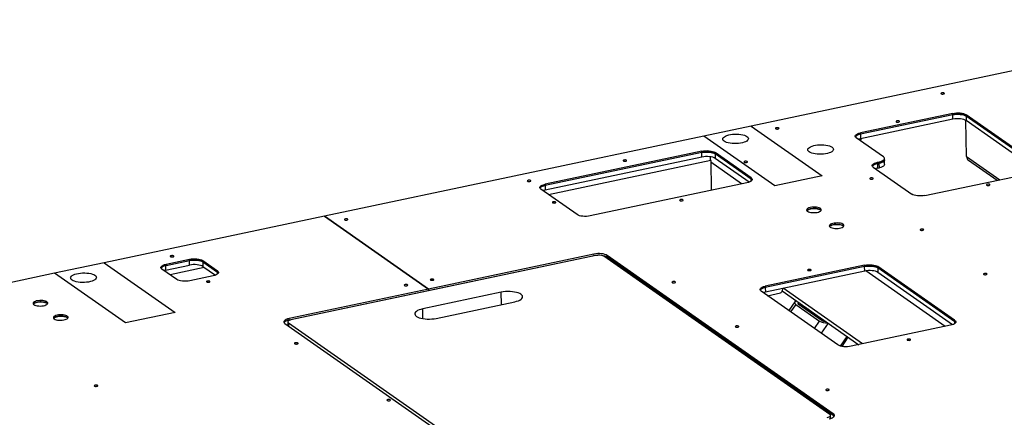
# Model space of a CAD drawing. Header units: millimetres. Extents: x 5 to 589, y 5 to 415.
# Tile 47 of 62: x 366 to 416, y 241 to 261. Entities that reach past the tile are written whole.
import ezdxf

# ---------------------------------------------------------------- set-up
doc = ezdxf.new("R2010")
doc.units = ezdxf.units.MM
doc.layers.add('TRAIT-FORT', color=4, linetype='Continuous', lineweight=25)

msp = doc.modelspace()

# ---------------------------------------------------------------- linework, layer by layer
at = {"layer": 'TRAIT-FORT', "color": 4, "linetype": 'Continuous', "lineweight": 25}
for p, q in [((429.17684, 261.16615), (403.53248, 255.74533)), ((413.79885, 256.39241), (409.0959, 255.39828)), ((413.80028, 256.32283), (413.79885, 256.39241)), ((418.27368, 253.66195), (414.47287, 256.32481)), ((414.47287, 256.32481), (414.47431, 256.25523)), ((413.80028, 256.32283), (409.09734, 255.3287)), ((413.80506, 256.09091), (409.10212, 255.09678)), ((413.80506, 256.09091), (413.80028, 256.32283)), ((414.50287, 254.19542), (414.465, 256.0325)), ((418.27511, 253.59237), (414.47431, 256.25523)), ((414.47431, 256.25523), (414.47909, 256.02331)), ((418.16993, 253.43748), (414.47909, 256.02331)), ((403.53248, 255.74533), (401.11889, 255.23514)), ((403.53248, 255.74533), (407.14209, 253.21642)), ((409.0959, 255.39828), (409.09734, 255.3287)), ((409.09734, 255.3287), (409.10212, 255.09678)), ((401.11889, 255.23514), (381.79259, 251.14985)), ((404.72851, 252.70622), (401.11889, 255.23514)), ((410.26469, 254.1748), (408.88258, 255.14311)), ((409.0748, 255.00844), (409.15863, 255.10872)), ((401.01171, 254.4667), (393.02558, 252.77856)), ((401.01315, 254.39712), (393.02702, 252.70898)), ((401.01315, 254.39712), (401.01171, 254.4667)), ((401.01793, 254.1652), (401.01315, 254.39712)), ((403.52855, 253.10801), (401.68574, 254.3991)), ((401.68574, 254.3991), (401.68717, 254.32952)), ((403.52999, 253.03844), (401.68717, 254.32952)), ((401.68717, 254.32952), (401.69196, 254.0976)), ((401.01793, 254.1652), (393.0318, 252.47705)), ((401.46678, 253.99106), (393.20893, 252.24547)), ((401.46678, 253.99106), (401.49816, 252.46874)), ((403.04302, 252.7953), (401.46869, 253.89829)), ((403.42481, 252.88355), (401.69196, 254.0976)), ((409.96263, 253.90087), (410.05137, 253.91962)), ((409.96263, 253.90087), (409.96407, 253.83129)), ((409.96407, 253.83129), (410.0528, 253.85005)), ((409.96407, 253.83129), (409.96885, 253.59936)), ((410.0528, 253.85005), (410.05137, 253.91962)), ((410.05758, 253.61812), (410.0528, 253.85005)), ((410.32235, 254.02174), (410.32091, 254.09131)), ((410.32713, 253.78981), (410.32235, 254.02174)), ((414.50287, 254.19542), (416.19218, 253.01187)), ((414.59698, 254.00596), (416.05674, 252.98324)), ((409.74931, 253.6457), (411.7073, 252.27392)), ((409.96885, 253.59936), (410.05758, 253.61812)), ((412.38133, 252.20632), (418.06036, 253.40677)), ((403.31523, 252.85284), (395.3291, 251.1647)), ((403.52999, 253.03844), (403.52855, 253.10801)), ((403.53204, 252.9388), (403.52999, 253.03844)), ((407.14209, 253.21642), (404.72851, 252.70622)), ((394.65507, 251.2323), (392.81226, 252.52338)), ((393.02558, 252.77856), (393.02702, 252.70898)), ((393.02702, 252.70898), (393.0318, 252.47705)), ((381.79258, 251.14985), (370.5675, 248.77704)), ((381.79258, 251.14985), (387.09067, 247.43798)), ((387.09068, 247.43798), (381.79259, 251.14985)), ((381.79259, 251.14985), (381.79259, 251.14985)), ((373.72534, 248.70929), (374.91216, 248.96016)), ((373.72677, 248.63971), (374.9136, 248.89058)), ((374.9136, 248.89058), (374.91216, 248.96016)), ((374.91838, 248.65866), (374.9136, 248.89058)), ((375.58619, 248.89256), (376.33483, 248.36806)), ((375.58619, 248.89256), (375.58762, 248.82298)), ((375.58762, 248.82298), (376.33627, 248.29848)), ((375.58762, 248.82298), (375.5924, 248.59106)), ((379.99319, 245.8678), (395.52178, 249.1503)), ((395.61249, 249.15533), (380.0839, 245.87282)), ((395.52048, 249.21991), (387.09068, 247.43798)), ((387.09211, 247.3684), (395.52192, 249.15033)), ((395.52192, 249.15033), (395.52048, 249.21991)), ((395.52178, 249.1503), (395.52207, 249.13622)), ((407.53449, 241.04548), (396.01691, 249.11477)), ((407.7121, 241.08302), (396.19451, 249.15231)), ((396.19594, 249.08273), (396.19451, 249.15231)), ((396.19581, 249.0827), (407.7134, 241.01341)), ((396.19581, 249.0827), (396.19776, 248.98806)), ((396.19594, 249.08273), (407.71353, 241.01344)), ((370.5675, 248.77704), (368.03856, 248.24246)), ((370.5675, 248.77704), (374.17711, 246.24813)), ((374.26066, 247.92961), (373.51201, 248.45411)), ((373.69827, 248.40075), (373.61793, 248.37991)), ((373.69351, 248.63206), (373.69827, 248.40075)), ((373.69827, 248.40075), (374.91838, 248.65866)), ((373.72534, 248.70929), (373.72677, 248.63971)), ((375.66855, 248.53771), (373.9202, 248.16814)), ((375.5924, 248.59106), (376.23108, 248.1436)), ((376.33627, 248.29848), (376.33483, 248.36806)), ((376.33832, 248.19885), (376.33627, 248.29848)), ((409.30438, 248.65681), (404.24649, 247.58765)), ((409.30581, 248.58723), (404.24793, 247.51808)), ((409.31059, 248.35531), (404.25271, 247.28615)), ((409.30581, 248.58723), (409.30438, 248.65681)), ((409.31059, 248.35531), (409.30581, 248.58723)), ((413.40885, 245.53294), (409.3659, 248.36546)), ((413.89438, 245.84565), (409.9784, 248.58921)), ((409.9784, 248.58921), (409.97984, 248.51963)), ((413.89582, 245.77608), (409.97984, 248.51963)), ((409.97984, 248.51963), (409.98462, 248.28771)), ((368.03856, 248.24246), (346.29866, 243.64699)), ((371.64817, 245.71355), (368.03856, 248.24246)), ((376.12151, 248.11289), (374.93468, 247.86201)), ((413.79064, 245.62119), (409.98462, 248.28771)), ((387.09067, 247.43798), (379.99189, 245.93741)), ((379.99333, 245.86783), (387.09211, 247.3684)), ((387.09211, 247.3684), (387.09067, 247.43798)), ((387.09068, 247.43798), (387.09211, 247.3684)), ((387.09211, 247.3684), (387.09211, 247.3684)), ((407.94915, 244.58892), (404.03317, 247.33248)), ((404.24649, 247.58765), (404.24793, 247.51808)), ((404.24793, 247.51808), (404.25271, 247.28615)), ((405.10316, 247.34717), (409.01759, 244.6047)), ((409.19818, 244.64287), (405.15354, 247.47657)), ((390.78917, 247.27443), (386.7961, 246.43036)), ((390.8021, 246.64693), (390.78917, 247.27443)), ((404.36479, 247.10015), (405.0179, 247.23821)), ((386.80637, 245.93217), (386.7961, 246.43036)), ((387.48716, 245.9462), (391.48023, 246.79027)), ((405.74657, 246.78594), (405.4445, 246.3437)), ((405.7964, 246.66046), (405.53617, 246.27947)), ((405.7964, 246.66046), (407.00879, 245.81104)), ((405.9476, 246.75555), (405.91211, 246.70359)), ((405.9295, 246.68859), (407.1419, 245.83918)), ((374.17711, 246.24813), (371.64817, 245.71355)), ((379.99333, 245.86783), (379.99189, 245.93741)), ((379.99319, 245.8678), (379.99367, 245.84443)), ((406.74856, 245.43006), (407.00879, 245.81104)), ((406.92324, 246.07201), (406.88645, 246.01815)), ((407.09598, 245.95099), (407.05919, 245.89713)), ((413.89582, 245.77608), (413.89438, 245.84565)), ((379.77857, 245.68223), (391.29616, 237.61294)), ((379.92217, 245.76981), (379.92611, 245.57887)), ((379.95591, 245.71972), (391.47349, 237.65043)), ((379.95591, 245.71972), (379.95929, 245.55562)), ((407.44714, 245.70496), (407.09404, 245.18802)), ((413.68106, 245.59048), (408.62318, 244.52132)), ((413.89787, 245.67644), (413.89582, 245.77608)), ((408.08698, 244.5298), (408.42278, 245.02142)), ((408.15659, 244.5142), (408.47707, 244.98339)), ((407.5713, 240.84628), (407.56823, 240.99539)), ((407.71353, 241.01344), (407.7121, 241.08302)), ((407.7134, 241.01341), (407.71545, 240.91371))]:
    msp.add_line(p, q, dxfattribs=at)
at = {"layer": 'TRAIT-FORT', "color": 4, "linetype": 'Continuous', "lineweight": 25, "flags": 128}
for points in [[(413.20757, 257.39135), (413.22952, 257.38151), (413.26028, 257.37575), (413.29518, 257.37493), (413.3289, 257.37918), (413.3563, 257.38785), (413.37322, 257.39962), (413.37708, 257.41271), (413.36729, 257.42511), (413.34535, 257.43494), (413.31458, 257.44071), (413.27969, 257.44153), (413.24597, 257.43728), (413.21856, 257.42861), (413.20164, 257.41683), (413.19778, 257.40375), (413.20757, 257.39135)], [(413.79885, 256.39241), (413.88983, 256.40761), (413.98617, 256.41602), (414.08416, 256.41732), (414.18004, 256.41146), (414.27013, 256.39867), (414.35095, 256.37943), (414.41941, 256.3545), (414.47287, 256.32481)], [(413.80028, 256.32283), (413.89127, 256.33803), (413.9876, 256.34644), (414.0856, 256.34774), (414.18148, 256.34188), (414.27156, 256.32909), (414.35238, 256.30986), (414.42084, 256.28492), (414.47431, 256.25523)], [(414.47431, 256.25523), (414.42084, 256.28492), (414.35238, 256.30986), (414.27156, 256.32909), (414.18148, 256.34188), (414.0856, 256.34774), (413.9876, 256.34644), (413.89127, 256.33803), (413.80028, 256.32283)], [(410.9166, 255.96172), (410.93854, 255.95188), (410.96931, 255.94612), (411.00421, 255.9453), (411.03792, 255.94955), (411.06533, 255.95822), (411.08225, 255.96999), (411.08611, 255.98308), (411.07632, 255.99548), (411.05437, 256.00531), (411.02361, 256.01108), (410.98871, 256.0119), (410.955, 256.00765), (410.92759, 255.99898), (410.91067, 255.9872), (410.90681, 255.97412), (410.9166, 255.96172)], [(414.47909, 256.02331), (414.42562, 256.05299), (414.35716, 256.07793), (414.27634, 256.09716), (414.18626, 256.10996), (414.09038, 256.11581), (413.99238, 256.11451), (413.89605, 256.1061), (413.80506, 256.09091)], [(402.15005, 254.96993), (402.10831, 255.0064), (402.08356, 255.04523), (402.07648, 255.08536), (402.08726, 255.12569), (402.11561, 255.16512), (402.16075, 255.20258), (402.22145, 255.23704), (402.29606, 255.26757), (402.38254, 255.29333), (402.47853, 255.31362), (402.58142, 255.32789), (402.68839, 255.33575), (402.79654, 255.33697), (402.9029, 255.33154), (403.00458, 255.31959), (403.09881, 255.30146), (403.18301, 255.27763), (403.25489, 255.24877), (403.31248, 255.21565), (403.35422, 255.17917), (403.37897, 255.14034), (403.38605, 255.10021), (403.37527, 255.05989), (403.34692, 255.02045), (403.30178, 254.98299), (403.24108, 254.94853), (403.16647, 254.918), (403.07999, 254.89224), (402.984, 254.87195), (402.88112, 254.85768), (402.77414, 254.84983), (402.666, 254.8486), (402.55964, 254.85403), (402.45795, 254.86598), (402.36373, 254.88411), (402.27953, 254.90794), (402.20765, 254.9368), (402.15005, 254.96993)], [(404.77776, 255.60942), (404.79971, 255.59958), (404.83047, 255.59382), (404.86537, 255.593), (404.89909, 255.59725), (404.92649, 255.60592), (404.94341, 255.61769), (404.94727, 255.63078), (404.93749, 255.64318), (404.91554, 255.65301), (404.88478, 255.65877), (404.84988, 255.65959), (404.81616, 255.65535), (404.78876, 255.64667), (404.77184, 255.6349), (404.76798, 255.62182), (404.77776, 255.60942)], [(408.88258, 255.14311), (408.84617, 255.1764), (408.8282, 255.21201), (408.82938, 255.24858), (408.84965, 255.2847), (408.88823, 255.31898), (408.94365, 255.35011), (409.01377, 255.37688), (409.0959, 255.39828)], [(409.09734, 255.3287), (409.01521, 255.30731), (408.94509, 255.28053), (408.88967, 255.2494), (408.85108, 255.21512), (408.83586, 255.19199)], [(409.10212, 255.09678), (409.01999, 255.07538), (408.99254, 255.06607)], [(401.01171, 254.4667), (401.1027, 254.4819), (401.19904, 254.49031), (401.29703, 254.49161), (401.39291, 254.48575), (401.48299, 254.47296), (401.56382, 254.45372), (401.63228, 254.42878), (401.68574, 254.3991)], [(401.01315, 254.39712), (401.10413, 254.41232), (401.20047, 254.42073), (401.29846, 254.42203), (401.39434, 254.41617), (401.48443, 254.40338), (401.56525, 254.38414), (401.63371, 254.35921), (401.68717, 254.32952)], [(401.68717, 254.32952), (401.63371, 254.35921), (401.56525, 254.38414), (401.48443, 254.40338), (401.39434, 254.41617), (401.29846, 254.42203), (401.20047, 254.42073), (401.10413, 254.41232), (401.01315, 254.39712)], [(406.48403, 254.42602), (406.44229, 254.46249), (406.41754, 254.50132), (406.41046, 254.54145), (406.42124, 254.58178), (406.44959, 254.62121), (406.49473, 254.65867), (406.55543, 254.69313), (406.63004, 254.72366), (406.71652, 254.74942), (406.81251, 254.76971), (406.9154, 254.78398), (407.02237, 254.79184), (407.13051, 254.79306), (407.23688, 254.78763), (407.33856, 254.77568), (407.43278, 254.75755), (407.51698, 254.73372), (407.58886, 254.70486), (407.64646, 254.67173), (407.6882, 254.63526), (407.71295, 254.59643), (407.72003, 254.5563), (407.70925, 254.51597), (407.6809, 254.47654), (407.63576, 254.43908), (407.57506, 254.40462), (407.50045, 254.37409), (407.41397, 254.34833), (407.31798, 254.32804), (407.21509, 254.31377), (407.10812, 254.30591), (406.99997, 254.30469), (406.89361, 254.31012), (406.79193, 254.32207), (406.69771, 254.3402), (406.6135, 254.36403), (406.54163, 254.39289), (406.48403, 254.42602)], [(397.01347, 253.96816), (397.03541, 253.95833), (397.06618, 253.95257), (397.10108, 253.95175), (397.13479, 253.95599), (397.1622, 253.96467), (397.17912, 253.97644), (397.18298, 253.98952), (397.17319, 254.00193), (397.15124, 254.01176), (397.12048, 254.01752), (397.08558, 254.01834), (397.05187, 254.01409), (397.02446, 254.00542), (397.00754, 253.99365), (397.00368, 253.98056), (397.01347, 253.96816)], [(401.69196, 254.0976), (401.63849, 254.12728), (401.57003, 254.15222), (401.48921, 254.17145), (401.39912, 254.18424), (401.30324, 254.1901), (401.20525, 254.1888), (401.10891, 254.18039), (401.01793, 254.1652)], [(403.16933, 253.90391), (403.19128, 253.89407), (403.22204, 253.88831), (403.25694, 253.88749), (403.29066, 253.89174), (403.31806, 253.90041), (403.33498, 253.91218), (403.33884, 253.92527), (403.32905, 253.93767), (403.30711, 253.9475), (403.27634, 253.95327), (403.24145, 253.95409), (403.20773, 253.94984), (403.18032, 253.94117), (403.1634, 253.92939), (403.15954, 253.91631), (403.16933, 253.90391)], [(409.74931, 253.6457), (409.7129, 253.67898), (409.69493, 253.71459), (409.69611, 253.75116), (409.71638, 253.78728), (409.75496, 253.82156), (409.81038, 253.85269), (409.8805, 253.87947), (409.96263, 253.90087)], [(409.96407, 253.83129), (409.88194, 253.80989), (409.81182, 253.78311), (409.7564, 253.75199), (409.71781, 253.7177), (409.7026, 253.69457)], [(410.05137, 253.91962), (410.1335, 253.94102), (410.20362, 253.9678), (410.25904, 253.99893), (410.29763, 254.03321), (410.3179, 254.06933), (410.31907, 254.1059), (410.30111, 254.14151), (410.26469, 254.1748)], [(410.0528, 253.85005), (410.13493, 253.87144), (410.20506, 253.89822), (410.26047, 253.92935), (410.29906, 253.96363), (410.31933, 253.99975), (410.32235, 254.02174)], [(410.32235, 254.02174), (410.31933, 253.99975), (410.29906, 253.96363), (410.26047, 253.92935), (410.20506, 253.89822), (410.13493, 253.87144), (410.0528, 253.85005)], [(409.96885, 253.59936), (409.88672, 253.57797), (409.85928, 253.56865)], [(410.32713, 253.78981), (410.32411, 253.76783), (410.30384, 253.73171), (410.26525, 253.69742), (410.20984, 253.6663), (410.13971, 253.63952), (410.05758, 253.61812)], [(392.13305, 252.93652), (392.155, 252.92669), (392.18576, 252.92092), (392.22066, 252.9201), (392.25438, 252.92435), (392.28178, 252.93302), (392.2987, 252.9448), (392.30256, 252.95788), (392.29278, 252.97028), (392.27083, 252.98011), (392.24007, 252.98588), (392.20517, 252.9867), (392.17145, 252.98245), (392.14405, 252.97378), (392.12713, 252.962), (392.12327, 252.94892), (392.13305, 252.93652)], [(403.52855, 253.10801), (403.56497, 253.07473), (403.58293, 253.03912), (403.58176, 253.00255), (403.56149, 252.96643), (403.5229, 252.93215), (403.46748, 252.90102), (403.39736, 252.87424), (403.31523, 252.85284)], [(403.52999, 253.03844), (403.5664, 253.00515), (403.57671, 252.98956)], [(403.57671, 252.98956), (403.5664, 253.00515), (403.52999, 253.03844)], [(409.58109, 253.05343), (409.60304, 253.0436), (409.6338, 253.03783), (409.6687, 253.03701), (409.70242, 253.04126), (409.72982, 253.04993), (409.74674, 253.06171), (409.7506, 253.07479), (409.74081, 253.08719), (409.71887, 253.09702), (409.6881, 253.10279), (409.65321, 253.10361), (409.61949, 253.09936), (409.59208, 253.09069), (409.57516, 253.07891), (409.5713, 253.06583), (409.58109, 253.05343)], [(392.81226, 252.52338), (392.77585, 252.55667), (392.75788, 252.59228), (392.75906, 252.62885), (392.77933, 252.66497), (392.81791, 252.69925), (392.87333, 252.73038), (392.94345, 252.75716), (393.02558, 252.77856)], [(393.02702, 252.70898), (392.94489, 252.68758), (392.87476, 252.6608), (392.81935, 252.62967), (392.78076, 252.59539), (392.76554, 252.57226)], [(393.0318, 252.47705), (392.94967, 252.45565), (392.92222, 252.44634)], [(415.52363, 252.734), (415.54558, 252.72417), (415.57634, 252.7184), (415.61124, 252.71758), (415.64496, 252.72183), (415.67236, 252.7305), (415.68928, 252.74228), (415.69314, 252.75536), (415.68336, 252.76776), (415.66141, 252.77759), (415.63065, 252.78336), (415.59575, 252.78418), (415.56203, 252.77993), (415.53463, 252.77126), (415.51771, 252.75949), (415.51385, 252.7464), (415.52363, 252.734)], [(393.4085, 251.84062), (393.43045, 251.83079), (393.46121, 251.82502), (393.49611, 251.8242), (393.52983, 251.82845), (393.55723, 251.83712), (393.57415, 251.8489), (393.57801, 251.86198), (393.56823, 251.87438), (393.54628, 251.88421), (393.51552, 251.88998), (393.48062, 251.8908), (393.4469, 251.88655), (393.4195, 251.87788), (393.40257, 251.8661), (393.39871, 251.85302), (393.4085, 251.84062)], [(399.89287, 251.95084), (399.91481, 251.94101), (399.94557, 251.93524), (399.98047, 251.93442), (400.01419, 251.93867), (400.0416, 251.94734), (400.05852, 251.95912), (400.06238, 251.9722), (400.05259, 251.9846), (400.03064, 251.99443), (399.99988, 252.0002), (399.96498, 252.00102), (399.93126, 251.99677), (399.90386, 251.9881), (399.88694, 251.97633), (399.88308, 251.96324), (399.89287, 251.95084)], [(412.38133, 252.20632), (412.29035, 252.19112), (412.19401, 252.18271), (412.09601, 252.18141), (412.00013, 252.18727), (411.91005, 252.20006), (411.82923, 252.2193), (411.76077, 252.24423), (411.7073, 252.27392)], [(406.39518, 251.40311), (406.4401, 251.37874), (406.49848, 251.35879), (406.56758, 251.3442), (406.64419, 251.33566), (406.72471, 251.33356), (406.80538, 251.338), (406.88243, 251.34878), (406.95226, 251.36538), (407.01159, 251.38704), (407.05767, 251.41274), (407.08832, 251.44128), (407.10213, 251.47132), (407.09844, 251.50146), (407.07742, 251.53029), (407.04006, 251.55646), (406.98811, 251.57876), (406.92399, 251.59612), (406.85071, 251.60775), (406.77168, 251.61311), (406.69061, 251.61193), (406.61128, 251.60427), (406.53741, 251.5905), (406.47245, 251.57126), (406.41943, 251.54744), (406.38084, 251.52016), (406.35848, 251.4907), (406.35339, 251.46043), (406.36582, 251.43077), (406.39518, 251.40311)], [(406.36553, 251.43118), (406.36898, 251.43604), (406.39964, 251.46458), (406.44571, 251.49028), (406.50505, 251.51194), (406.57487, 251.52854), (406.65192, 251.53932), (406.7326, 251.54376), (406.81312, 251.54166), (406.88972, 251.53312), (406.95883, 251.51853), (407.01721, 251.49859), (407.06213, 251.47421)], [(407.09178, 251.44615), (407.07885, 251.46071), (407.0415, 251.48689), (406.98954, 251.50918), (406.92542, 251.52655), (406.85214, 251.53818), (406.77311, 251.54353), (406.69204, 251.54235), (406.61272, 251.5347), (406.53884, 251.52093), (406.47388, 251.50168), (406.42087, 251.47786), (406.38227, 251.45059), (406.36553, 251.43118)], [(407.06213, 251.47421), (407.09148, 251.44655), (407.09178, 251.44615)], [(382.8159, 250.96702), (382.83785, 250.95718), (382.86861, 250.95142), (382.90351, 250.9506), (382.93722, 250.95485), (382.96463, 250.96352), (382.98155, 250.97529), (382.98541, 250.98838), (382.97562, 251.00078), (382.95368, 251.01061), (382.92291, 251.01638), (382.88801, 251.0172), (382.8543, 251.01295), (382.82689, 251.00428), (382.80997, 250.9925), (382.80611, 250.97942), (382.8159, 250.96702)], [(395.3291, 251.1647), (395.23812, 251.1495), (395.14178, 251.14109), (395.04379, 251.13979), (394.94791, 251.14565), (394.85782, 251.15844), (394.777, 251.17768), (394.70854, 251.20261), (394.65507, 251.2323)], [(407.54694, 250.59618), (407.59186, 250.57181), (407.65024, 250.55186), (407.71934, 250.53727), (407.79595, 250.52873), (407.87647, 250.52663), (407.95714, 250.53108), (408.03419, 250.54185), (408.10402, 250.55846), (408.16335, 250.58011), (408.20943, 250.60581), (408.24008, 250.63435), (408.25389, 250.66439), (408.25019, 250.69453), (408.22918, 250.72336), (408.19182, 250.74953), (408.13987, 250.77183), (408.07575, 250.78919), (408.00246, 250.80083), (407.92344, 250.80618), (407.84237, 250.805), (407.76304, 250.79735), (407.68917, 250.78357), (407.62421, 250.76433), (407.57119, 250.74051), (407.5326, 250.71324), (407.51024, 250.68377), (407.50515, 250.65351), (407.51758, 250.62385), (407.54694, 250.59618)], [(407.51729, 250.62425), (407.52074, 250.62912), (407.5514, 250.65765), (407.59747, 250.68335), (407.65681, 250.70501), (407.72663, 250.72161), (407.80368, 250.73239), (407.88436, 250.73683), (407.96488, 250.73473), (408.04148, 250.72619), (408.11059, 250.7116), (408.16897, 250.69166), (408.21388, 250.66728)], [(408.24353, 250.63922), (408.23061, 250.65378), (408.19325, 250.67996), (408.1413, 250.70225), (408.07718, 250.71962), (408.0039, 250.73125), (407.92487, 250.7366), (407.8438, 250.73542), (407.76447, 250.72777), (407.6906, 250.714), (407.62564, 250.69475), (407.57262, 250.67094), (407.53403, 250.64366), (407.51729, 250.62425)], [(408.21388, 250.66728), (408.24324, 250.63962), (408.24353, 250.63922)], [(412.14902, 250.44507), (412.17097, 250.43524), (412.20173, 250.42947), (412.23663, 250.42865), (412.27034, 250.4329), (412.29775, 250.44157), (412.31467, 250.45335), (412.31853, 250.46643), (412.30874, 250.47883), (412.2868, 250.48866), (412.25603, 250.49443), (412.22114, 250.49525), (412.18742, 250.491), (412.16001, 250.48233), (412.14309, 250.47055), (412.13923, 250.45747), (412.14902, 250.44507)], [(373.94242, 249.0913), (373.96436, 249.08147), (373.99513, 249.0757), (374.03002, 249.07488), (374.06374, 249.07913), (374.09115, 249.0878), (374.10807, 249.09958), (374.11193, 249.11266), (374.10214, 249.12506), (374.08019, 249.13489), (374.04943, 249.14066), (374.01453, 249.14148), (373.98082, 249.13723), (373.95341, 249.12856), (373.93649, 249.11678), (373.93263, 249.1037), (373.94242, 249.0913)], [(374.91216, 248.96016), (375.00315, 248.97536), (375.09948, 248.98377), (375.19748, 248.98507), (375.29336, 248.97921), (375.38344, 248.96642), (375.46426, 248.94718), (375.53272, 248.92225), (375.58619, 248.89256)], [(374.9136, 248.89058), (375.00458, 248.90578), (375.10092, 248.91419), (375.19891, 248.91549), (375.29479, 248.90963), (375.38487, 248.89684), (375.4657, 248.87761), (375.53416, 248.85267), (375.58762, 248.82298)], [(375.58762, 248.82298), (375.53416, 248.85267), (375.4657, 248.87761), (375.38487, 248.89684), (375.29479, 248.90963), (375.19891, 248.91549), (375.10092, 248.91419), (375.00458, 248.90578), (374.9136, 248.89058)], [(396.19451, 249.15231), (396.14104, 249.18199), (396.07258, 249.20693), (395.99176, 249.22617), (395.90168, 249.23896), (395.8058, 249.24482), (395.7078, 249.24352), (395.61147, 249.23511), (395.52048, 249.21991)], [(395.52178, 249.1503), (395.61277, 249.1655), (395.7091, 249.17391), (395.8071, 249.17521), (395.90298, 249.16935), (395.99306, 249.15656), (396.07389, 249.13732), (396.14235, 249.11239), (396.19581, 249.0827)], [(395.52192, 249.15033), (395.6129, 249.16553), (395.70924, 249.17394), (395.80723, 249.17524), (395.90311, 249.16938), (395.99319, 249.15659), (396.07402, 249.13735), (396.14248, 249.11241), (396.19594, 249.08273)], [(373.51201, 248.45411), (373.4756, 248.4874), (373.45763, 248.52301), (373.45881, 248.55958), (373.47908, 248.5957), (373.51766, 248.62998), (373.57308, 248.66111), (373.64321, 248.68789), (373.72534, 248.70929)], [(373.72677, 248.63971), (373.64464, 248.61831), (373.57452, 248.59153), (373.5191, 248.5604), (373.48051, 248.52612), (373.4653, 248.50299)], [(375.5924, 248.59106), (375.53894, 248.62074), (375.47048, 248.64568), (375.38965, 248.66491), (375.29957, 248.67771), (375.20369, 248.68356), (375.1057, 248.68226), (375.00936, 248.67385), (374.91838, 248.65866)], [(376.33483, 248.36806), (376.37125, 248.33477), (376.38921, 248.29916), (376.38804, 248.26259), (376.36777, 248.22647), (376.32918, 248.19219), (376.27376, 248.16106), (376.20364, 248.13428), (376.12151, 248.11289)], [(376.33627, 248.29848), (376.37268, 248.26519), (376.38298, 248.24961)], [(376.38298, 248.24961), (376.37268, 248.26519), (376.33627, 248.29848)], [(406.41532, 248.39274), (406.43726, 248.38291), (406.46803, 248.37714), (406.50292, 248.37632), (406.53664, 248.38057), (406.56405, 248.38924), (406.58097, 248.40102), (406.58483, 248.4141), (406.57504, 248.4265), (406.55309, 248.43633), (406.52233, 248.4421), (406.48743, 248.44292), (406.45371, 248.43867), (406.42631, 248.43), (406.40939, 248.41822), (406.40553, 248.40514), (406.41532, 248.39274)], [(409.30438, 248.65681), (409.39536, 248.67201), (409.4917, 248.68042), (409.58969, 248.68172), (409.68557, 248.67586), (409.77565, 248.66307), (409.85648, 248.64383), (409.92494, 248.61889), (409.9784, 248.58921)], [(409.30581, 248.58723), (409.39679, 248.60243), (409.49313, 248.61084), (409.59113, 248.61214), (409.68701, 248.60628), (409.77709, 248.59349), (409.85791, 248.57425), (409.92637, 248.54932), (409.97984, 248.51963)], [(409.97984, 248.51963), (409.92637, 248.54932), (409.85791, 248.57425), (409.77709, 248.59349), (409.68701, 248.60628), (409.59113, 248.61214), (409.49313, 248.61084), (409.39679, 248.60243), (409.30581, 248.58723)], [(409.98462, 248.28771), (409.93115, 248.31739), (409.86269, 248.34233), (409.78187, 248.36156), (409.69179, 248.37436), (409.59591, 248.38021), (409.49791, 248.37891), (409.40158, 248.3705), (409.31059, 248.35531)], [(368.93209, 247.89564), (368.89035, 247.93212), (368.8656, 247.97095), (368.85852, 248.01107), (368.8693, 248.0514), (368.89764, 248.09083), (368.94278, 248.12829), (369.00349, 248.16276), (369.0781, 248.19329), (369.16458, 248.21905), (369.26057, 248.23934), (369.36345, 248.25361), (369.47043, 248.26146), (369.57857, 248.26269), (369.68493, 248.25726), (369.78662, 248.24531), (369.88084, 248.22718), (369.96504, 248.20335), (370.03692, 248.17448), (370.09452, 248.14136), (370.13626, 248.10489), (370.161, 248.06606), (370.16809, 248.02593), (370.15731, 247.9856), (370.12896, 247.94617), (370.08382, 247.90871), (370.02312, 247.87424), (369.94851, 247.84372), (369.86203, 247.81795), (369.76604, 247.79766), (369.66315, 247.7834), (369.55618, 247.77554), (369.44803, 247.77431), (369.34167, 247.77975), (369.23999, 247.79169), (369.14576, 247.80983), (369.06156, 247.83365), (368.98968, 247.86252), (368.93209, 247.89564)], [(374.93468, 247.86201), (374.8437, 247.84681), (374.74736, 247.8384), (374.64937, 247.8371), (374.55349, 247.84296), (374.46341, 247.85575), (374.38258, 247.87499), (374.31412, 247.89993), (374.26066, 247.92961)], [(375.78523, 247.80021), (375.80718, 247.79038), (375.83794, 247.78462), (375.87284, 247.7838), (375.90656, 247.78804), (375.93396, 247.79672), (375.95088, 247.80849), (375.95474, 247.82157), (375.94495, 247.83398), (375.92301, 247.84381), (375.89224, 247.84957), (375.85735, 247.85039), (375.82363, 247.84614), (375.79622, 247.83747), (375.7793, 247.8257), (375.77544, 247.81261), (375.78523, 247.80021)], [(387.19258, 247.90069), (387.21453, 247.89085), (387.24529, 247.88509), (387.28019, 247.88427), (387.31391, 247.88852), (387.34131, 247.89719), (387.35823, 247.90896), (387.36209, 247.92205), (387.3523, 247.93445), (387.33036, 247.94428), (387.29959, 247.95005), (387.2647, 247.95087), (387.23098, 247.94662), (387.20357, 247.93795), (387.18665, 247.92617), (387.18279, 247.91309), (387.19258, 247.90069)], [(399.50431, 247.77217), (399.52626, 247.76234), (399.55702, 247.75658), (399.59192, 247.75576), (399.62563, 247.76), (399.65304, 247.76868), (399.66996, 247.78045), (399.67382, 247.79353), (399.66403, 247.80594), (399.64209, 247.81577), (399.61132, 247.82153), (399.57643, 247.82235), (399.54271, 247.8181), (399.5153, 247.80943), (399.49838, 247.79766), (399.49452, 247.78457), (399.50431, 247.77217)], [(415.37394, 248.18567), (415.39589, 248.17584), (415.42665, 248.17007), (415.46155, 248.16925), (415.49527, 248.1735), (415.52267, 248.18217), (415.5396, 248.19395), (415.54346, 248.20703), (415.53367, 248.21943), (415.51172, 248.22926), (415.48096, 248.23503), (415.44606, 248.23585), (415.41234, 248.2316), (415.38494, 248.22293), (415.36802, 248.21115), (415.36416, 248.19807), (415.37394, 248.18567)], [(385.86156, 247.61933), (385.88351, 247.6095), (385.91427, 247.60373), (385.94917, 247.60291), (385.98288, 247.60716), (386.01029, 247.61583), (386.02721, 247.62761), (386.03107, 247.64069), (386.02128, 247.65309), (385.99934, 247.66292), (385.96857, 247.66869), (385.93368, 247.66951), (385.89996, 247.66526), (385.87255, 247.65659), (385.85563, 247.64481), (385.85177, 247.63173), (385.86156, 247.61933)], [(391.48023, 246.79027), (391.58008, 246.81526), (391.66897, 246.84559), (391.7447, 246.88052), (391.80541, 246.91919), (391.84961, 246.96065), (391.8762, 247.00387), (391.88454, 247.0478), (391.87441, 247.09134), (391.84607, 247.13343), (391.80021, 247.17303), (391.73796, 247.20917), (391.66086, 247.24095), (391.57081, 247.2676), (391.47001, 247.28845), (391.36096, 247.303), (391.24634, 247.31089), (391.12897, 247.31191), (391.01174, 247.30605), (390.89753, 247.29346), (390.78917, 247.27443)], [(404.03317, 247.33248), (403.99676, 247.36577), (403.97879, 247.40138), (403.97997, 247.43795), (404.00024, 247.47407), (404.03882, 247.50835), (404.09424, 247.53948), (404.16436, 247.56626), (404.24649, 247.58765)], [(404.24793, 247.51808), (404.1658, 247.49668), (404.09568, 247.4699), (404.04026, 247.43877), (404.00167, 247.40449), (403.98646, 247.38136)], [(405.11944, 247.46936), (405.11741, 247.43053), (405.10836, 247.36827), (405.09265, 247.31605), (405.07089, 247.27587), (405.04392, 247.24929), (405.0179, 247.23821)], [(366.98528, 246.6438), (367.03019, 246.61943), (367.08857, 246.59948), (367.15768, 246.58489), (367.23428, 246.57635), (367.31481, 246.57425), (367.39548, 246.5787), (367.47253, 246.58947), (367.54235, 246.60608), (367.60169, 246.62773), (367.64776, 246.65343), (367.67842, 246.68197), (367.69222, 246.71201), (367.68853, 246.74215), (367.66752, 246.77098), (367.63016, 246.79715), (367.5782, 246.81945), (367.51409, 246.83681), (367.4408, 246.84845), (367.36178, 246.8538), (367.2807, 246.85262), (367.20138, 246.84497), (367.12751, 246.83119), (367.06254, 246.81195), (367.00953, 246.78813), (366.97094, 246.76086), (366.94858, 246.73139), (366.94349, 246.70113), (366.95592, 246.67147), (366.98528, 246.6438)], [(404.25271, 247.28615), (404.17058, 247.26475), (404.14313, 247.25544)], [(366.95563, 246.67187), (366.95908, 246.67674), (366.98973, 246.70527), (367.03581, 246.73097), (367.09514, 246.75263), (367.16497, 246.76923), (367.24202, 246.78001), (367.32269, 246.78445), (367.40321, 246.78235), (367.47982, 246.77381), (367.54892, 246.75922), (367.6073, 246.73928), (367.65222, 246.7149)], [(367.68187, 246.68684), (367.66895, 246.7014), (367.63159, 246.72758), (367.57964, 246.74987), (367.51552, 246.76724), (367.44224, 246.77887), (367.36321, 246.78422), (367.28214, 246.78304), (367.20281, 246.77539), (367.12894, 246.76162), (367.06398, 246.74237), (367.01096, 246.71856), (366.97237, 246.69128), (366.95563, 246.67187)], [(367.65222, 246.7149), (367.68158, 246.68724), (367.68187, 246.68684)], [(386.7961, 246.43036), (386.69625, 246.40537), (386.60736, 246.37504), (386.53163, 246.34011), (386.47092, 246.30144), (386.42672, 246.25998), (386.40013, 246.21676), (386.39179, 246.17283), (386.40192, 246.12929), (386.43026, 246.0872), (386.47612, 246.0476), (386.53837, 246.01146), (386.61547, 245.97968), (386.70552, 245.95303), (386.80632, 245.93218), (386.91537, 245.91763), (387.02999, 245.90974), (387.14736, 245.90872), (387.26459, 245.91458), (387.3788, 245.92717), (387.48716, 245.9462)], [(368.02186, 245.91757), (368.06678, 245.89319), (368.12516, 245.87324), (368.19426, 245.85866), (368.27087, 245.85012), (368.35139, 245.84802), (368.43206, 245.85246), (368.50911, 245.86323), (368.57894, 245.87984), (368.63827, 245.9015), (368.68435, 245.9272), (368.715, 245.95573), (368.72881, 245.98577), (368.72512, 246.01591), (368.7041, 246.04474), (368.66674, 246.07092), (368.61479, 246.09321), (368.55067, 246.11058), (368.47738, 246.12221), (368.39836, 246.12756), (368.31729, 246.12638), (368.23796, 246.11873), (368.16409, 246.10496), (368.09913, 246.08571), (368.04611, 246.0619), (368.00752, 246.03462), (367.98516, 246.00516), (367.98007, 245.97489), (367.9925, 245.94523), (368.02186, 245.91757)], [(367.99221, 245.94563), (367.99566, 245.9505), (368.02632, 245.97904), (368.07239, 246.00473), (368.13173, 246.02639), (368.20155, 246.043), (368.2786, 246.05377), (368.35928, 246.05821), (368.4398, 246.05612), (368.5164, 246.04757), (368.58551, 246.03299), (368.64389, 246.01304), (368.6888, 245.98867)], [(368.71845, 245.9606), (368.70553, 245.97517), (368.66817, 246.00134), (368.61622, 246.02363), (368.5521, 246.041), (368.47882, 246.05263), (368.39979, 246.05798), (368.31872, 246.0568), (368.23939, 246.04915), (368.16552, 246.03538), (368.10056, 246.01614), (368.04754, 245.99232), (368.00895, 245.96504), (367.99221, 245.94563)], [(368.6888, 245.98867), (368.71816, 245.961), (368.71845, 245.9606)], [(379.99189, 245.93741), (379.90976, 245.91601), (379.83964, 245.88923), (379.78422, 245.8581), (379.74563, 245.82382), (379.72536, 245.7877), (379.72419, 245.75113), (379.74215, 245.71552), (379.77857, 245.68223)], [(380.0839, 245.87282), (380.03462, 245.85998), (379.99255, 245.84392), (379.9593, 245.82524), (379.93614, 245.80467), (379.92398, 245.783), (379.92328, 245.76106), (379.93406, 245.73969), (379.95591, 245.71972)], [(413.89438, 245.84565), (413.9308, 245.81237), (413.94876, 245.77675), (413.94759, 245.74019), (413.92732, 245.70407), (413.88873, 245.66978), (413.83331, 245.63866), (413.76319, 245.61188), (413.68106, 245.59048)], [(379.88851, 245.60521), (379.91584, 245.61448), (379.92531, 245.6174)], [(402.72923, 245.51277), (402.75118, 245.50294), (402.78194, 245.49717), (402.81684, 245.49635), (402.85056, 245.5006), (402.87796, 245.50927), (402.89489, 245.52105), (402.89875, 245.53413), (402.88896, 245.54653), (402.86701, 245.55637), (402.83625, 245.56213), (402.80135, 245.56295), (402.76763, 245.5587), (402.74023, 245.55003), (402.72331, 245.53826), (402.71945, 245.52517), (402.72923, 245.51277)], [(413.89582, 245.77608), (413.93223, 245.74279), (413.94253, 245.7272)], [(413.94253, 245.7272), (413.93223, 245.74279), (413.89582, 245.77608)], [(411.48306, 244.84225), (411.505, 244.83242), (411.53576, 244.82665), (411.57066, 244.82583), (411.60438, 244.83008), (411.63179, 244.83875), (411.64871, 244.85053), (411.65257, 244.86361), (411.64278, 244.87601), (411.62083, 244.88585), (411.59007, 244.89161), (411.55517, 244.89243), (411.52145, 244.88818), (411.49405, 244.87951), (411.47713, 244.86774), (411.47327, 244.85465), (411.48306, 244.84225)], [(380.27709, 244.65319), (380.29904, 244.64336), (380.3298, 244.63759), (380.3647, 244.63677), (380.39842, 244.64102), (380.42582, 244.64969), (380.44274, 244.66147), (380.4466, 244.67455), (380.43681, 244.68695), (380.41487, 244.69678), (380.3841, 244.70255), (380.34921, 244.70337), (380.31549, 244.69912), (380.28808, 244.69045), (380.27116, 244.67867), (380.2673, 244.66559), (380.27709, 244.65319)], [(408.62318, 244.52132), (408.53219, 244.50613), (408.43586, 244.49772), (408.33786, 244.49642), (408.24198, 244.50227), (408.1519, 244.51507), (408.07108, 244.5343), (408.00262, 244.55924), (407.94915, 244.58892)], [(370.07259, 242.49612), (370.09453, 242.48628), (370.1253, 242.48052), (370.16019, 242.4797), (370.19391, 242.48395), (370.22132, 242.49262), (370.23824, 242.50439), (370.2421, 242.51748), (370.23231, 242.52988), (370.21036, 242.53971), (370.1796, 242.54547), (370.1447, 242.5463), (370.11099, 242.54205), (370.08358, 242.53337), (370.06666, 242.5216), (370.0628, 242.50852), (370.07259, 242.49612)], [(407.33627, 242.28506), (407.35822, 242.27522), (407.38898, 242.26946), (407.42388, 242.26864), (407.45759, 242.27289), (407.485, 242.28156), (407.50192, 242.29333), (407.50578, 242.30642), (407.49599, 242.31882), (407.47405, 242.32865), (407.44328, 242.33441), (407.40839, 242.33524), (407.37467, 242.33099), (407.34726, 242.32231), (407.33034, 242.31054), (407.32648, 242.29746), (407.33627, 242.28506)], [(384.98227, 241.76134), (385.00422, 241.75151), (385.03498, 241.74574), (385.06988, 241.74492), (385.1036, 241.74917), (385.131, 241.75784), (385.14792, 241.76962), (385.15178, 241.7827), (385.142, 241.7951), (385.12005, 241.80493), (385.08929, 241.8107), (385.05439, 241.81152), (385.02067, 241.80727), (384.99327, 241.7986), (384.97634, 241.78682), (384.97248, 241.77374), (384.98227, 241.76134)], [(407.4065, 240.89237), (407.45578, 240.90521), (407.49785, 240.92128), (407.5311, 240.93996), (407.55425, 240.96053), (407.56642, 240.9822), (407.56712, 241.00414), (407.55634, 241.02551), (407.53449, 241.04548)], [(407.49877, 240.82785), (407.5809, 240.84925), (407.65103, 240.87602), (407.70644, 240.90715), (407.74503, 240.94143), (407.7653, 240.97755), (407.76648, 241.01412), (407.74851, 241.04973), (407.7121, 241.08302)], [(407.7134, 241.01341), (407.74981, 240.98013), (407.76018, 240.96442)], [(407.71353, 241.01344), (407.74994, 240.98015), (407.76025, 240.96457)]]:
    msp.add_lwpolyline(points, dxfattribs=at)
at = {"layer": 'TRAIT-FORT', "color": 4, "linetype": 'Continuous', "lineweight": 25}
for centre, radius, start, end in [((409.13069, 254.94654), 0.38362, 94.986967, 140.221552), ((400.77905, 253.97212), 0.688, 1.577413, 17.595589), ((409.99742, 253.44912), 0.38362, 94.986965, 140.22156), ((414.73457, 254.19241), 0.23173, 179.255877, 233.560084), ((393.06036, 252.32681), 0.38362, 94.986966, 140.221556), ((395.75829, 248.5726), 0.60069, 64.498486, 104.047103), ((404.28128, 247.13591), 0.38362, 94.986965, 140.22156), ((406.52078, 246.62029), 0.22569, 220.087887, 249.881485), ((380.02664, 245.48534), 0.38392, 94.997754, 140.173513), ((380.02667, 245.48566), 0.38362, 94.986965, 140.22156), ((407.67254, 245.81336), 0.22569, 220.087832, 249.881539)]:
    msp.add_arc(centre, radius, start, end, dxfattribs=at)
for centre, major_axis, start_param, end_param in [((406.0626, 246.71673), (0.32744, -0.03995), 2.41913452, 3.81709011), ((406.0626, 246.71673), (0.16372, -0.01997), 2.59742785, 3.81709011), ((407.275, 245.86732), (0.32744, -0.03995), 3.81709011, 5.21504571), ((407.275, 245.86732), (0.16372, -0.01997), 3.81709011, 5.03675238)]:
    msp.add_ellipse(centre, major_axis=major_axis, ratio=0.42709825, start_param=start_param, end_param=end_param, dxfattribs=at)

doc.saveas('drawing.dxf')
